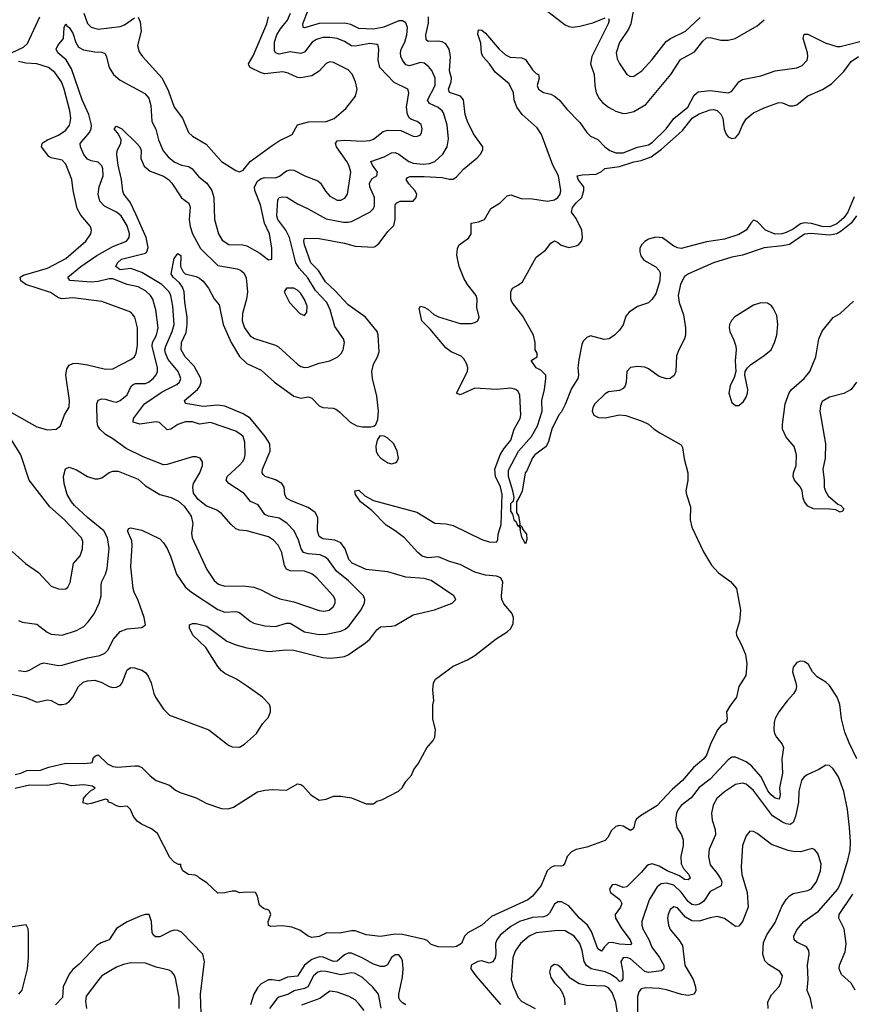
# Model space of a CAD drawing. Header units: inches. Extents: x 1934316 to 2140091, y 524953 to 667329.
# Tile 207 of 256: x 2003216 to 2007816, y 631233 to 636673. Entities that reach past the tile are written whole.
import ezdxf

# ---------------------------------------------------------------- set-up
doc = ezdxf.new("R2010")
doc.units = ezdxf.units.IN
doc.header["$MEASUREMENT"] = 0
doc.layers.add('C0603', color=7, linetype='Continuous')

msp = doc.modelspace()

# ---------------------------------------------------------------- linework, layer by layer
at = {"layer": 'C0603', "color": 5}
for points, elevation in [([(2006618.7, 636790), (2006592.6, 636650), (2006578.9, 636621.1), (2006530, 636546.6), (2006511.8, 636490), (2006517.4, 636457.4), (2006530, 636430.4), (2006570, 636370.4), (2006590, 636358.7), (2006610, 636361.1), (2006652.6, 636390), (2006710, 636454), (2006787.8, 636552.2), (2006810.9, 636569.1), (2006894, 636610), (2006974.9, 636685.1)], 240), ([(2003210, 633077.8), (2003247.9, 633072.1), (2003270, 633078.6), (2003330, 633115.2), (2003350, 633120.7), (2003430, 633105.4), (2003450, 633106.8), (2003590, 633148.4), (2003658.7, 633161.3), (2003685.9, 633174.1), (2003702, 633190), (2003734, 633250), (2003770, 633292.3), (2003810, 633308), (2003890, 633315.8), (2003911.6, 633330), (2003903.1, 633370), (2003870, 633465.1), (2003847.7, 633510), (2003843.5, 633530), (2003829, 633651), (2003837.8, 633770), (2003834.5, 633794.5), (2003812, 633850), (2003818.6, 633861.4), (2003830, 633866), (2003890, 633852.9), (2003990, 633804.4), (2004010, 633783.6), (2004030, 633751.8), (2004048.6, 633710), (2004081.5, 633610), (2004130, 633539.3), (2004164.5, 633510), (2004310, 633415), (2004350, 633400.1), (2004410, 633403), (2004430, 633397.4), (2004490, 633350.2), (2004510, 633339.4), (2004570, 633323.5), (2004630, 633320.8), (2004690, 633338.8), (2004710, 633338.7), (2004790, 633291), (2004870, 633276.1), (2004910, 633277.6), (2004990, 633295), (2005013.9, 633306.1), (2005035.9, 633324.1), (2005101, 633410), (2005120.7, 633450), (2005122.8, 633470), (2005114.8, 633490), (2005033.4, 633573.4), (2004966.7, 633626.7), (2004920.2, 633690), (2004904.5, 633704.5), (2004875.7, 633715.7), (2004810, 633722.7), (2004784.5, 633730), (2004770.5, 633750), (2004756.7, 633796.7), (2004731.4, 633850), (2004691.8, 633891.8), (2004650, 633919.1), (2004590, 633929.9), (2004570, 633940.2), (2004533, 633993), (2004491.4, 634011.4), (2004456.1, 634056.1), (2004370.8, 634110), (2004357.4, 634130), (2004361.2, 634150), (2004430, 634212.7), (2004446.6, 634230), (2004457.7, 634250), (2004462.4, 634270), (2004459.7, 634339.7), (2004450, 634369.6), (2004440.3, 634380.3), (2004410, 634399.5), (2004270, 634447.8), (2004210, 634438), (2004170, 634451), (2004130, 634452.1), (2004090, 634436.5), (2004050, 634410.7), (2004030, 634407.8), (2003988.1, 634448.1), (2003970, 634451.7), (2003879.3, 634439.3), (2003842, 634450), (2003844.2, 634470), (2003905.7, 634550), (2004003.5, 634616.5), (2004083.1, 634656.9), (2004099.4, 634670), (2004106.9, 634690), (2004090.5, 634730), (2004036.6, 634796.6), (2004020.6, 634830), (2004018.5, 634850), (2004022.6, 634870), (2004058.9, 634950), (2004068.8, 634990), (2004062.7, 635090), (2004050.3, 635150), (2004041.3, 635170), (2004002, 635210), (2003890, 635276.9), (2003830, 635298.5), (2003770, 635291.8), (2003747.8, 635310), (2003756.5, 635330), (2003777.6, 635350), (2003910, 635383), (2003919, 635390), (2003925.7, 635414.3), (2003914.9, 635470), (2003858.3, 635598.3), (2003825.4, 635665.4), (2003791.2, 635710), (2003785.4, 635725.4), (2003778.5, 635790), (2003759.8, 635870), (2003753.1, 635926.9), (2003754.8, 635950), (2003774.8, 635990), (2003777.2, 636010), (2003761.1, 636041.1), (2003738.3, 636070), (2003750, 636084.9), (2003780.3, 636070), (2003863.8, 635990), (2003879.8, 635970), (2003886.4, 635950), (2003886, 635906), (2003904.3, 635864.3), (2003936.5, 635836.5), (2004010, 635808.1), (2004038.5, 635790), (2004056.8, 635770), (2004109.5, 635689.5), (2004150, 635660.2), (2004157.8, 635637.8), (2004151.6, 635570), (2004157.5, 635530), (2004170.1, 635490), (2004215, 635410), (2004310, 635315.9), (2004416.9, 635296.9), (2004435.8, 635290), (2004454.6, 635274.6), (2004466.4, 635246.4), (2004473.9, 635170), (2004469.5, 635130), (2004446.7, 635050), (2004445, 635010), (2004458.3, 634970), (2004490, 634926.9), (2004512.5, 634912.5), (2004630, 634874.7), (2004645.9, 634865.9), (2004750, 634770.3), (2004770, 634756.9), (2004790, 634751.5), (2004810, 634753.6), (2004870, 634775.2), (2004930, 634789.1), (2004974.3, 634810), (2004991.3, 634828.7), (2005002.7, 634850), (2005009.7, 634889.7), (2005005.1, 634910), (2004957.3, 634977.3), (2004931.1, 635070), (2004912.8, 635110), (2004850, 635177.3), (2004807.9, 635247.9), (2004760, 635300), (2004740.8, 635330), (2004705.9, 635470), (2004685.7, 635510), (2004642.6, 635570), (2004635.7, 635590), (2004642.1, 635677.9), (2004650, 635691), (2004670, 635695), (2004692.3, 635692.3), (2004750, 635655), (2004810, 635628.7), (2004910, 635573.8), (2005005.4, 635554.6), (2005030, 635553.9), (2005050, 635559.1), (2005150, 635609.1), (2005169.8, 635630), (2005175.6, 635644.4), (2005175.8, 635690), (2005149.8, 635750), (2005148.2, 635770), (2005164, 635796), (2005189.7, 635810.3), (2005193.3, 635830), (2005164.5, 635870), (2005156.3, 635890), (2005230, 635915.1), (2005270, 635938.3), (2005290, 635939.5), (2005310, 635931.1), (2005365.7, 635890), (2005390, 635880.3), (2005445, 635875), (2005480.8, 635879.2), (2005510, 635890.2), (2005554, 635930), (2005578, 635970), (2005584.8, 636015.2), (2005578.5, 636090), (2005558.2, 636158.2), (2005550.6, 636170.6), (2005528.4, 636188.4), (2005479.8, 636210), (2005468.9, 636228.9), (2005512.3, 636310), (2005510.5, 636350), (2005493, 636393), (2005475.4, 636415.4), (2005450, 636432.5), (2005430, 636436.2), (2005370, 636417.9), (2005350, 636423.7), (2005330.6, 636450), (2005322.3, 636470), (2005319.5, 636490), (2005323.7, 636510), (2005343.4, 636550), (2005355.4, 636590), (2005359.3, 636630), (2005350, 636655.8), (2005330, 636667.4), (2005310, 636667.2), (2005228.2, 636631.8), (2005170, 636620.9), (2005090, 636624.8), (2005046, 636646), (2005010, 636653.5), (2004870, 636651.6), (2004790, 636627.9), (2004782.9, 636630), (2004780.5, 636650), (2004812.3, 636732.3)], 240), ([(2006110, 636737.1), (2006230, 636645.4), (2006250, 636635.3), (2006272.3, 636632.3), (2006310, 636637.2), (2006383.2, 636656.8), (2006450, 636682.9)], 220), ([(2003152.1, 632952.1), (2003249, 632929), (2003310, 632901.7), (2003370, 632916.2), (2003390, 632911.3), (2003430, 632890.2), (2003450, 632889.1), (2003470, 632893.8), (2003491.7, 632908.3), (2003510, 632930.3), (2003541.2, 632990), (2003566.6, 633013.4), (2003590, 633021), (2003630, 633023.8), (2003670, 633011.1), (2003710, 632989.2), (2003730, 632983.2), (2003750, 632984.7), (2003770, 632994.9), (2003781.5, 633010), (2003810, 633081.1), (2003830, 633094.7), (2003850, 633093), (2003890, 633079.2), (2003910, 633065.8), (2003925.9, 633045.9), (2003943, 633010), (2003956.3, 632950), (2003966.6, 632930), (2004010, 632864.7), (2004044, 632830), (2004261.6, 632750), (2004370, 632664.1), (2004390, 632655.2), (2004430, 632654.8), (2004458.7, 632670), (2004525.1, 632730), (2004557.8, 632782.2), (2004590, 632820.4), (2004601.8, 632850), (2004602, 632870), (2004595.4, 632890), (2004558.2, 632930), (2004475, 632990), (2004414.2, 633030), (2004350, 633060.2), (2004330, 633075.6), (2004310, 633100.3), (2004244.8, 633204.8), (2004174.5, 633270), (2004153.3, 633310), (2004154, 633330), (2004170, 633337.1), (2004190, 633338), (2004250, 633322.4), (2004360.4, 633240.4), (2004410, 633218.5), (2004470, 633202.2), (2004590, 633182.2), (2004690, 633191), (2004730, 633190.1), (2004890, 633149.4), (2004930, 633146.4), (2004969.9, 633150.1), (2005010, 633155.5), (2005030, 633164.2), (2005126.4, 633230), (2005149.9, 633250.1), (2005190, 633302.8), (2005210, 633319.2), (2005270, 633321.7), (2005290, 633326.6), (2005390, 633385.6), (2005507.4, 633412.6), (2005606, 633450), (2005626, 633470), (2005615.1, 633490), (2005490, 633575), (2005450, 633586.3), (2005350, 633593.9), (2005250, 633622.5), (2005130, 633634.8), (2005053, 633670), (2005034.6, 633690), (2005014.4, 633750), (2004990, 633782.5), (2004957, 633797), (2004890, 633805.6), (2004870, 633818), (2004860.7, 633850), (2004862.6, 633922.6), (2004848.7, 633950), (2004810, 633977.4), (2004715.3, 634015.3), (2004690, 634029.8), (2004681.4, 634050), (2004677.2, 634090), (2004664.8, 634110), (2004630, 634130.4), (2004571.5, 634150), (2004561.1, 634161.1), (2004555.5, 634170), (2004557.7, 634190), (2004599.9, 634290), (2004597.9, 634330), (2004572.3, 634370), (2004490, 634470.8), (2004450, 634496.2), (2004350, 634537.8), (2004310, 634543), (2004230, 634535.6), (2004132.4, 634552.4), (2004127.1, 634570), (2004197.5, 634630), (2004211.2, 634648.8), (2004217.8, 634670), (2004216.2, 634690), (2004179.4, 634759.4), (2004130, 634810.8), (2004108.2, 634850), (2004109.9, 634890), (2004135.3, 634944.7), (2004140.8, 634990), (2004141.4, 635030), (2004127.9, 635112.1), (2004124.1, 635170), (2004115.5, 635195.5), (2004099.1, 635219.1), (2004062.9, 635250), (2004052, 635270), (2004070, 635354), (2004090, 635380.7), (2004106, 635370), (2004103.6, 635310), (2004119.7, 635279.7), (2004130, 635268.5), (2004190, 635254), (2004210, 635244.9), (2004230, 635229.1), (2004258.7, 635190), (2004290, 635130.3), (2004318, 635098), (2004339.1, 634990), (2004383.9, 634890), (2004430, 634813.2), (2004470, 634774.1), (2004550, 634736.9), (2004624.1, 634670), (2004730, 634592.8), (2004770, 634582.8), (2004810.6, 634590), (2004830, 634582.8), (2004870, 634539.4), (2004890, 634531), (2004947.2, 634527.2), (2004961.8, 634521.8), (2004985.4, 634505.4), (2005042.4, 634450), (2005078.8, 634430), (2005110, 634423.1), (2005156.2, 634423.8), (2005172.5, 634427.5), (2005182.7, 634437.3), (2005195.1, 634464.9), (2005198.9, 634510), (2005190, 634594), (2005165.3, 634690), (2005160.7, 634730), (2005169.8, 634770), (2005191.9, 634810), (2005201.5, 634838.5), (2005196.2, 634930), (2005191.2, 634951.2), (2005126.8, 635030), (2005030, 635097.2), (2004957.2, 635177.2), (2004904.7, 635224.7), (2004867.2, 635287.2), (2004824.5, 635330), (2004789.9, 635430.1), (2004785.7, 635450), (2004790, 635465.5), (2004870, 635463.5), (2005010, 635438.2), (2005070, 635421.4), (2005170, 635415.8), (2005179.8, 635420.2), (2005201.4, 635438.6), (2005250, 635502.6), (2005282.9, 635537.1), (2005289.9, 635570.1), (2005289.8, 635650), (2005298.7, 635661.3), (2005318, 635670), (2005389.7, 635670.3), (2005406, 635690), (2005409.7, 635710), (2005399.3, 635730), (2005366.2, 635766.2), (2005351.8, 635790), (2005358.5, 635801.5), (2005373.4, 635806.6), (2005450, 635807.4), (2005550, 635801.1), (2005590, 635792), (2005610, 635792.3), (2005630, 635804.2), (2005670, 635850.2), (2005744, 635910), (2005762, 635930), (2005774.2, 635954.2), (2005774.5, 635970), (2005722.3, 636042.3), (2005689.2, 636110), (2005677.4, 636150), (2005667.8, 636230), (2005651, 636251), (2005590, 636271.6), (2005585.8, 636290), (2005600.7, 636330), (2005601.6, 636350), (2005590.7, 636390), (2005595.6, 636470), (2005588.7, 636510), (2005570, 636539.1), (2005550, 636551.6), (2005530, 636555.3), (2005472.5, 636552.5), (2005462.4, 636562.4), (2005460.1, 636590), (2005474.3, 636654.3), (2005474.9, 636690)], 220), ([(2003169.7, 636490), (2003237.6, 636522.4), (2003258.2, 636541.8), (2003327.9, 636690)], 280), ([(2003210, 633353.1), (2003230, 633344.6), (2003310, 633333.2), (2003368.4, 633288.4), (2003390, 633278.4), (2003450, 633272.8), (2003530, 633298.8), (2003570, 633321.3), (2003594.5, 633345.5), (2003626.8, 633390), (2003654.8, 633450), (2003666.8, 633490), (2003665.5, 633550), (2003669.8, 633570), (2003690.7, 633610), (2003699.3, 633640.7), (2003709.2, 633750.8), (2003700.5, 633810), (2003681.4, 633850), (2003590, 633922.1), (2003518.5, 633990), (2003501.2, 634010), (2003478, 634050), (2003461.6, 634110), (2003458.3, 634150), (2003468.5, 634191.5), (2003490, 634201.3), (2003530, 634185.8), (2003590, 634150.2), (2003630, 634136.3), (2003650, 634136.2), (2003670, 634142.7), (2003710, 634171.7), (2003730, 634179.6), (2003759.4, 634179.4), (2003870, 634134.9), (2003910, 634098), (2003990, 634050.5), (2004053.3, 634033.3), (2004094, 634014), (2004125.3, 633985.3), (2004162.4, 633930), (2004171.5, 633890), (2004164.2, 633835.8), (2004169, 633810), (2004250, 633635.3), (2004290, 633575.6), (2004313.9, 633553.9), (2004350, 633543), (2004450, 633544.7), (2004510, 633537.2), (2004550, 633523.9), (2004612.4, 633490), (2004653.4, 633473.4), (2004730, 633457.1), (2004870, 633408.8), (2004895.4, 633404.6), (2004925.1, 633410), (2004948.4, 633430), (2004958.8, 633450), (2004958.4, 633470), (2004948.5, 633490), (2004857.3, 633590), (2004830, 633612.2), (2004790, 633626.8), (2004710, 633629.1), (2004690, 633638.2), (2004678, 633658), (2004664.4, 633730), (2004643.2, 633770), (2004618.5, 633798.5), (2004590, 633815.5), (2004471.3, 633848.7), (2004430, 633853.3), (2004410, 633860.8), (2004383.3, 633883.3), (2004330, 633945.7), (2004304.2, 633964.2), (2004246.9, 633986.9), (2004202.3, 634022.3), (2004176.9, 634056.9), (2004171.5, 634090), (2004176.3, 634110), (2004210.9, 634170), (2004226, 634210), (2004225.1, 634230), (2004212.7, 634250), (2004190, 634258.7), (2004170, 634258.9), (2004030, 634215.6), (2004010, 634213.6), (2003898, 634258), (2003803.8, 634303.8), (2003730, 634358.2), (2003690, 634381.8), (2003659.4, 634410), (2003648.1, 634430), (2003643.6, 634450), (2003642.6, 634550), (2003649.2, 634570.8), (2003670, 634578.2), (2003690, 634577.3), (2003730, 634563), (2003750, 634560.6), (2003770, 634568.6), (2003810, 634600.7), (2003831.9, 634648.1), (2003842.1, 634657.9), (2003856.3, 634663.7), (2003910, 634662.7), (2003928.3, 634670), (2003953.7, 634690), (2003969.4, 634710.6), (2003976.5, 634730), (2003976.6, 634750), (2003948.2, 634870), (2003949.9, 634890), (2003972, 634930), (2003980.6, 634970), (2003967.1, 635070), (2003950.5, 635130), (2003938.4, 635150), (2003910, 635175.9), (2003870, 635197.2), (2003810, 635210.4), (2003730, 635241.1), (2003710, 635242.3), (2003650, 635227.6), (2003610, 635223), (2003493, 635233), (2003481.5, 635250), (2003552.7, 635310), (2003642, 635370), (2003730, 635420.5), (2003805.3, 635450), (2003821.5, 635470), (2003823.2, 635490), (2003810, 635534.6), (2003775.7, 635590), (2003750.6, 635610.6), (2003683.8, 635643.8), (2003659.4, 635670), (2003649.9, 635710.1), (2003655.3, 635750), (2003676.5, 635810), (2003675.4, 635850), (2003670, 635865.6), (2003650, 635886.2), (2003610, 635892.9), (2003590, 635902.3), (2003570, 635928), (2003550.8, 635970), (2003549.8, 635990), (2003600.7, 636050), (2003609.9, 636070), (2003612.5, 636090), (2003598.3, 636150), (2003561.1, 636230), (2003501.8, 636401.8), (2003471.9, 636451.9), (2003427.1, 636490), (2003417.6, 636510), (2003426.6, 636530), (2003457.3, 636570), (2003461.1, 636630), (2003470, 636650.8), (2003478, 636638), (2003490, 636630.3), (2003510, 636598.7), (2003526.8, 636546.8), (2003541.4, 636521.4), (2003567.7, 636507.7), (2003630, 636495.2), (2003670, 636493.4), (2003685.9, 636485.9), (2003693.4, 636473.4), (2003709.5, 636409.5), (2003733.8, 636370), (2003770, 636338.6), (2003906.3, 636266.3), (2003930, 636240.4), (2003940.1, 636200.1), (2003945.4, 636110), (2003968, 636068), (2003982, 636010), (2004009.1, 635949.1), (2004036.3, 635916.3), (2004070, 635888.4), (2004110, 635869.6), (2004150, 635861.6), (2004169.1, 635849.1), (2004205.5, 635805.5), (2004250, 635769.2), (2004277.4, 635730), (2004287.8, 635690), (2004293, 635570), (2004314.2, 635490), (2004335.2, 635455.2), (2004372.1, 635432.1), (2004449.4, 635429.4), (2004470, 635423.5), (2004543.4, 635383.4), (2004590, 635346), (2004609.4, 635350.6), (2004608.7, 635411.3), (2004595.9, 635490), (2004568.3, 635550), (2004545.4, 635650), (2004515.3, 635730), (2004514, 635750), (2004530, 635781.6), (2004550, 635795), (2004570, 635801.2), (2004630, 635800.1), (2004651.9, 635808.1), (2004690, 635839), (2004710, 635843.7), (2004730, 635841.1), (2004790.4, 635810), (2004862.7, 635782.7), (2004878.2, 635770), (2004905, 635725), (2004930, 635698.2), (2004970, 635675.8), (2004990, 635675.8), (2005013.1, 635686.9), (2005026.8, 635710), (2005044.7, 635830), (2005033.8, 635870), (2005022.9, 635890), (2004966.9, 635970), (2004960.3, 635990), (2004970, 636003.2), (2005013.1, 636006.9), (2005110, 636001.3), (2005150, 636005.7), (2005170, 636014), (2005225, 636055), (2005250, 636063.7), (2005321, 636061), (2005390, 636030.3), (2005410, 636027.4), (2005430, 636038), (2005436, 636050), (2005439.2, 636070), (2005433.6, 636093.6), (2005412, 636110), (2005381.1, 636121.1), (2005369.8, 636129.8), (2005357.7, 636150), (2005353.5, 636190), (2005366.8, 636270), (2005360.4, 636290), (2005285.4, 636325.4), (2005205.4, 636410), (2005196.2, 636450), (2005199.5, 636510), (2005195.9, 636530), (2005190, 636536.5), (2005150, 636541.6), (2005070, 636527), (2005050, 636528.9), (2005010, 636553.1), (2004970, 636569), (2004930, 636575.3), (2004890, 636575.4), (2004855.3, 636564.7), (2004831, 636550), (2004790, 636493.6), (2004770, 636486.6), (2004710, 636495), (2004650, 636483), (2004629.4, 636489.4), (2004623, 636503), (2004624.3, 636550), (2004636.6, 636590), (2004656.7, 636623.3), (2004696.2, 636670), (2004712.7, 636710)], 260), ([(2003569.3, 636709.3), (2003590, 636652.7), (2003610, 636632.7), (2003650, 636621.2), (2003770, 636636.4), (2003794.9, 636645.1), (2003850, 636683.9)], 280), ([(2003870, 636688.2), (2003880.8, 636660.8), (2003886.7, 636610), (2003866.2, 636530), (2003875.3, 636495.3), (2003893.6, 636470), (2004003.4, 636350), (2004038.8, 636278.8), (2004069.4, 636190), (2004115.9, 636130), (2004148.8, 636050), (2004170.4, 636030), (2004246.5, 635986.5), (2004330, 635890.3), (2004410, 635840.3), (2004430, 635833.4), (2004450, 635842), (2004489.4, 635890.6), (2004610, 635978.9), (2004650, 636004.1), (2004721.1, 636038.9), (2004750, 636092.6), (2004811.7, 636108.3), (2004909.9, 636110.1), (2004953.4, 636126.6), (2005017, 636183), (2005071.5, 636250), (2005079.7, 636290), (2005070.9, 636330), (2005053, 636373), (2005030, 636396.4), (2004950, 636436.9), (2004930, 636439.7), (2004910, 636431.3), (2004870.8, 636389.2), (2004830, 636363.5), (2004770, 636352.3), (2004750, 636354.6), (2004698.7, 636378.7), (2004670, 636385.3), (2004570, 636373.9), (2004550, 636378.9), (2004488.6, 636410), (2004482.5, 636422.5), (2004480.9, 636430), (2004506.4, 636473.6), (2004582.1, 636650), (2004590.4, 636690)], 280), ([(2006470, 636680.5), (2006473.4, 636670), (2006467, 636650), (2006376.2, 636470), (2006369.5, 636430), (2006390.1, 636370), (2006393.7, 636310), (2006401.2, 636270), (2006417, 636237), (2006435.2, 636215.2), (2006470, 636190.1), (2006510, 636167.4), (2006550, 636155.8), (2006570, 636156.3), (2006610, 636166.8), (2006675.4, 636204.6), (2006813.9, 636370), (2006866.6, 636453.4), (2006943.6, 636496.4), (2006990, 636555.2), (2007010, 636573.6), (2007030, 636575.3), (2007090, 636559.8), (2007130, 636560.8), (2007169.6, 636570), (2007290, 636639.3), (2007330, 636673.4)], 220), ([(2003190, 632503.1), (2003222, 632510), (2003255.4, 632524.6), (2003330, 632527.2), (2003376.4, 632543.6), (2003470, 632564.9), (2003570, 632562.8), (2003607.1, 632567.1), (2003615.3, 632570), (2003624, 632596), (2003634, 632606), (2003649.3, 632610.7), (2003701.3, 632561.3), (2003730, 632547.7), (2003756.4, 632543.6), (2003851.4, 632551.4), (2003870, 632550.3), (2003890, 632542.3), (2003936.1, 632496.1), (2003970, 632470.1), (2004044.2, 632444.2), (2004077.1, 632417.1), (2004102.7, 632402.7), (2004190, 632373.6), (2004250, 632342.8), (2004330, 632315.4), (2004367.6, 632312.4), (2004397.2, 632322.8), (2004530, 632407.7), (2004570, 632417.1), (2004610, 632419.1), (2004690, 632415.5), (2004750, 632450.4), (2004770, 632447.7), (2004780.4, 632440.4), (2004824.7, 632390), (2004870, 632361), (2004910, 632366), (2004950, 632382.8), (2004990, 632384), (2005050, 632373.4), (2005130, 632340.7), (2005170, 632341), (2005190, 632354.8), (2005216.5, 632363.5), (2005309.3, 632410.7), (2005328.7, 632430), (2005350, 632464.7), (2005381.2, 632498.8), (2005394, 632530), (2005418, 632562), (2005466, 632650), (2005500.7, 632690), (2005509.5, 632710), (2005513.2, 632750), (2005499, 632810), (2005499, 632890), (2005504, 632910), (2005499.3, 632970), (2005502.7, 633010), (2005513.2, 633030), (2005610, 633101.3), (2005690, 633137), (2005730, 633160.3), (2005847.8, 633252.2), (2005910, 633290.8), (2005930.2, 633309.8), (2005942.6, 633337.4), (2005944, 633370), (2005934.2, 633394.2), (2005890, 633446.1), (2005879.8, 633470), (2005877.2, 633490), (2005885.5, 633565.5), (2005873.4, 633590), (2005850, 633598.6), (2005790, 633605.1), (2005730, 633620.7), (2005650, 633662.3), (2005590, 633679.6), (2005530, 633704.9), (2005470, 633699.9), (2005439.4, 633710), (2005414.8, 633730), (2005342.4, 633810), (2005290, 633849.7), (2005240, 633880), (2005161.8, 633961.8), (2005098.3, 634010), (2005071.8, 634050), (2005068.2, 634070), (2005090, 634073.7), (2005122.2, 634042.2), (2005170, 634017), (2005410, 633952.2), (2005510, 633892.3), (2005572.7, 633887.3), (2005610, 633878.3), (2005770, 633800.5), (2005810, 633788.5), (2005833.6, 633786.4), (2005851.4, 633788.6), (2005858, 633802), (2005859.8, 633830), (2005876, 633884), (2005881, 634050), (2005872.6, 634092.6), (2005845, 634150), (2005841.9, 634190), (2005870.8, 634269.2), (2005890, 634301.9), (2005929, 634350), (2005948.2, 634411.8), (2005980.2, 634470), (2005984.5, 634490), (2005979.6, 634599.6), (2005970, 634618.7), (2005956.4, 634630), (2005930, 634638.2), (2005850, 634629.2), (2005730, 634636.8), (2005650, 634600.9), (2005630, 634609.4), (2005690.5, 634730), (2005692.5, 634750), (2005686.9, 634770), (2005670, 634798.9), (2005654.5, 634814.5), (2005599.1, 634839.1), (2005570, 634859.8), (2005484.1, 634964.1), (2005443.2, 635003.2), (2005437.4, 635010), (2005422.4, 635077.6), (2005429.8, 635090.2), (2005450, 635084.4), (2005470, 635073.7), (2005504.7, 635044.7), (2005530, 635031.8), (2005650, 634995.6), (2005710, 634994.7), (2005730, 634999.7), (2005746.3, 635010), (2005754.3, 635030), (2005742.5, 635082.5), (2005743.8, 635130), (2005738.1, 635150), (2005690.4, 635210), (2005670, 635244.8), (2005644.9, 635310), (2005631.7, 635371.7), (2005634.2, 635410), (2005643.7, 635430), (2005694.7, 635465.3), (2005710.6, 635489.4), (2005709.8, 635550), (2005750, 635556.1), (2005783.2, 635570), (2005819.7, 635630), (2005870, 635662), (2005910, 635699.8), (2005930, 635705), (2005986.3, 635686.3), (2006050, 635684.1), (2006131.5, 635671.5), (2006170, 635678.8), (2006189.9, 635690), (2006202.7, 635710), (2006205.5, 635730), (2006192.7, 635810), (2006161.9, 635870), (2006099, 636039), (2006075.6, 636075.6), (2005992.6, 636150), (2005961.8, 636190), (2005947.2, 636230), (2005944.9, 636270), (2005919.4, 636319.4), (2005842.8, 636382.8), (2005810.9, 636430), (2005774, 636470), (2005768, 636490), (2005763.9, 636543.9), (2005747.4, 636592.6), (2005750, 636617.3), (2005770, 636615.8), (2005790, 636598.4), (2005864.2, 636510), (2005899.4, 636479.4), (2005926.5, 636466.5), (2005990, 636463), (2006010, 636452.9), (2006050, 636396.5), (2006070, 636376.5), (2006083.1, 636370), (2006085.4, 636350), (2006075.9, 636310), (2006083.2, 636290), (2006110, 636271.4), (2006150, 636261), (2006170, 636250.7), (2006197, 636230), (2006238.2, 636178.2), (2006310, 636105.9), (2006350, 636050.1), (2006370, 636030.6), (2006410.7, 636010.7), (2006448.5, 635970), (2006477.3, 635950), (2006510, 635938.2), (2006550, 635938.1), (2006629.2, 635969.3), (2006690, 635982.3), (2006710, 635994.4), (2006787.8, 636070), (2006830, 636127), (2006907.4, 636190), (2006943.2, 636256.8), (2006965.4, 636274.6), (2007030, 636281.7), (2007131.4, 636268.6), (2007150, 636278.9), (2007189.8, 636330), (2007210, 636342.2), (2007310, 636362.3), (2007390, 636391.6), (2007510, 636407), (2007539.7, 636420.3), (2007566, 636450), (2007569.8, 636470), (2007568.5, 636490), (2007543.9, 636570), (2007550, 636593.2), (2007570, 636593.9), (2007665.5, 636545.5), (2007730, 636524.6), (2007750, 636525), (2007910, 636566.4)], 180), ([(2007825.8, 635694.2), (2007791.7, 635610), (2007770, 635578.7), (2007730, 635544.9), (2007691.4, 635528.6), (2007650, 635530), (2007590, 635547.9), (2007550, 635551.5), (2007530, 635544.5), (2007490, 635516.5), (2007450, 635496.7), (2007427.7, 635490), (2007390, 635488.2), (2007336.5, 635510), (2007290, 635558), (2007270, 635565.1), (2007254.9, 635550), (2007230.3, 635510), (2007190, 635486.8), (2007110, 635461.6), (2007010, 635446.4), (2006871.3, 635410), (2006850, 635412.6), (2006830, 635422.7), (2006767.8, 635467.8), (2006730, 635472.1), (2006690, 635459.9), (2006670, 635448.6), (2006651.9, 635430), (2006642.7, 635410), (2006641.7, 635390), (2006648, 635368), (2006664.1, 635344.1), (2006730, 635308), (2006748, 635290), (2006754.8, 635274.8), (2006753.1, 635230), (2006730, 635159), (2006710, 635129), (2006690, 635109.2), (2006630, 635089), (2006582.5, 635057.5), (2006565.2, 635034.8), (2006550, 634988), (2006530, 634958), (2006502, 634930), (2006472, 634910), (2006445.6, 634905.6), (2006370, 634926), (2006350, 634918), (2006330, 634898), (2006322, 634878), (2006305.5, 634794.5), (2006299.7, 634750), (2006304.2, 634710), (2006300.3, 634690), (2006264.6, 634635.4), (2006230, 634547.1), (2006210, 634507.6), (2006195.3, 634490), (2006156.9, 634410), (2006138, 634342), (2006124.9, 634315.1), (2006062, 634270), (2006050, 634253.2), (2006018.7, 634181.3), (2006008.8, 634170), (2005991.3, 634068.7), (2005980, 634040), (2005960.5, 634010), (2005961.3, 633950), (2005971.3, 633931.3), (2005979.3, 633890), (2005979.9, 633880.1), (2005970, 633873.2), (2005958.6, 633898.6), (2005950, 633904.5), (2005940.5, 633940.5), (2005930, 633957), (2005930, 634000.4), (2005945.1, 634014.9), (2005947.3, 634032.7), (2005941, 634070), (2005916.5, 634150), (2005916, 634184), (2005971.4, 634290), (2006042.9, 634370), (2006077.3, 634430), (2006101.8, 634510), (2006101, 634570), (2006116.3, 634630), (2006123.7, 634690), (2006122.7, 634710), (2006096.1, 634736.1), (2006069.6, 634750), (2006041.2, 634790), (2006075.3, 634810), (2006075.3, 634830), (2006064, 634850), (2006064, 634890), (2006054, 634930), (2005995.5, 635035.5), (2005936, 635110), (2005929.3, 635130), (2005929.2, 635170), (2005938, 635190), (2005972.5, 635207.5), (2005994.5, 635225.5), (2006070, 635361), (2006120.2, 635399.8), (2006150, 635438), (2006170, 635451), (2006190, 635442.8), (2006207, 635427), (2006250, 635414.6), (2006290, 635423.2), (2006302.9, 635430), (2006320.5, 635450), (2006326.3, 635470), (2006321.6, 635510), (2006290, 635574), (2006265.2, 635610), (2006270, 635634.8), (2006290, 635661), (2006321.2, 635690), (2006333.2, 635730), (2006332.7, 635750), (2006300.9, 635790), (2006295.3, 635810), (2006323.3, 635816.7), (2006400.2, 635819.8), (2006430, 635834.8), (2006448.3, 635851.7), (2006530, 635862.6), (2006610, 635888.1), (2006650, 635895.7), (2006704, 635916), (2006762.9, 635957.1), (2006858.2, 636041.8), (2006878.5, 636061.5), (2006930.7, 636130), (2006970, 636154), (2007030, 636174.7), (2007050, 636177.4), (2007070, 636170.8), (2007090, 636151.9), (2007100.4, 636130), (2007109.1, 636069.1), (2007120, 636040), (2007130, 636026.4), (2007150, 636016.6), (2007170, 636020.5), (2007190, 636042.7), (2007209, 636091), (2007230, 636125.2), (2007270, 636158), (2007330, 636187.2), (2007410, 636215.3), (2007430, 636213.7), (2007470, 636197.4), (2007490, 636196.5), (2007510, 636203.6), (2007570, 636252.2), (2007652.5, 636287.5), (2007701.3, 636318.7), (2007770, 636388), (2007810, 636441.5), (2007849.7, 636470)], 160), ([(2003170, 634502.3), (2003310, 634424.6), (2003370, 634407.7), (2003417.2, 634410), (2003440.5, 634430), (2003462.4, 634490), (2003488.4, 634531.6), (2003490.8, 634570), (2003469.8, 634710), (2003476.6, 634743.4), (2003490, 634764.2), (2003510, 634774.2), (2003530, 634774.7), (2003590, 634767.2), (2003690, 634742.3), (2003730, 634743.6), (2003830, 634795.2), (2003849.8, 634810.2), (2003859.3, 634830), (2003866.6, 634873.4), (2003866.2, 634970), (2003851.3, 635030), (2003830, 635057.6), (2003670, 635116.1), (2003510, 635136.2), (2003450, 635131.6), (2003430, 635136.8), (2003385.3, 635165.3), (2003249.7, 635210), (2003221.4, 635230), (2003219.1, 635250), (2003237.6, 635262.4), (2003370, 635301), (2003470, 635353), (2003580.3, 635450), (2003609.7, 635490), (2003612.8, 635510), (2003607.1, 635530), (2003553.4, 635593.4), (2003533.5, 635630), (2003511.6, 635730), (2003503.4, 635790), (2003470, 635874.2), (2003450, 635896.8), (2003390, 635909.9), (2003377.3, 635917.3), (2003337.1, 635970), (2003339.3, 635990), (2003345.3, 635994.7), (2003369.8, 636010), (2003430, 636035.8), (2003470, 636063.2), (2003490.6, 636090), (2003495.1, 636104.9), (2003497.6, 636130), (2003492.2, 636170), (2003461.2, 636290), (2003445.9, 636330), (2003410, 636382.2), (2003374, 636410), (2003310, 636428.8), (2003250, 636433.1), (2003210, 636442.6)], 280), ([(2007838.8, 635590), (2007810.7, 635549.3), (2007755.6, 635504.4), (2007730, 635490.2), (2007690, 635483.3), (2007588.5, 635491.5), (2007552.3, 635487.7), (2007470, 635431.4), (2007430, 635423.1), (2007330, 635413.1), (2007210, 635372.9), (2007150, 635360.5), (2007050, 635330.5), (2006910.3, 635270), (2006890, 635254.2), (2006867.8, 635212.2), (2006853.9, 635150), (2006860.4, 635110), (2006883.5, 635043.5), (2006894.1, 634970), (2006894.6, 634930), (2006890, 634909.6), (2006857.2, 634850), (2006844.8, 634815.2), (2006841.1, 634730), (2006832.7, 634707.3), (2006810, 634691.6), (2006790, 634688.2), (2006750, 634702), (2006690, 634744.7), (2006670, 634752.6), (2006630, 634758), (2006590, 634751.5), (2006570.6, 634730), (2006567.3, 634670), (2006561, 634650), (2006550, 634635.3), (2006530, 634625.2), (2006470, 634618), (2006450, 634606.6), (2006394, 634550), (2006382.6, 634530), (2006379.5, 634510), (2006388, 634488), (2006414.7, 634474.7), (2006450, 634473.4), (2006530.5, 634490.5), (2006565.7, 634485.7), (2006654.8, 634454.8), (2006690, 634438.3), (2006720.8, 634410), (2006752.6, 634390), (2006870, 634324.4), (2006877.6, 634310), (2006887.2, 634247.2), (2006907.2, 634170), (2006907.3, 634127.3), (2006897.3, 634070), (2006899.6, 634050), (2006922.6, 633982.6), (2006920.2, 633910), (2006930.1, 633870.1), (2006993.8, 633733.8), (2007039.2, 633659.2), (2007077.7, 633617.8), (2007144, 633570), (2007177.3, 633530), (2007198.8, 633410), (2007193, 633350), (2007174.9, 633290), (2007176.4, 633270), (2007202.9, 633222.9), (2007226.2, 633166.2), (2007234.1, 633114.1), (2007227.9, 633050), (2007189.5, 632990), (2007176.6, 632930), (2007138.8, 632881.2), (2007121.6, 632850), (2007125.4, 632810), (2007119.7, 632790), (2007090, 632771), (2007071, 632749), (2007032.7, 632670), (2007010, 632608.9), (2006995.1, 632590), (2006938.9, 632541.1), (2006878.3, 632470), (2006820.1, 632419.9), (2006736.3, 632330), (2006645.4, 632274.6), (2006623.5, 632256.5), (2006616, 632244), (2006610, 632209.7), (2006600.6, 632199.4), (2006590, 632194.3), (2006550, 632218.3), (2006530, 632221.6), (2006510, 632215.2), (2006486.3, 632193.7), (2006465, 632155), (2006450, 632139.1), (2006350, 632102.2), (2006290, 632088.5), (2006263.8, 632076.2), (2006240.9, 632050), (2006227.9, 632012.1), (2006219.2, 632000.8), (2006210, 631996.4), (2006170, 631997.4), (2006150, 631988.6), (2006130.7, 631970), (2006096.8, 631890), (2006050, 631829.9), (2006022.7, 631810), (2005822.2, 631717.8), (2005770, 631670.4), (2005691.5, 631628.5), (2005673.8, 631610), (2005656.1, 631570), (2005630, 631553.3), (2005608.7, 631548.7), (2005528, 631550), (2005490, 631564), (2005466.5, 631586.5), (2005451.8, 631591.8), (2005330, 631619), (2005290, 631619.9), (2005208.5, 631608.5), (2005130, 631616.8), (2005070, 631638.3), (2005050, 631638.7), (2004985.4, 631625.4), (2004912.8, 631627.2), (2004870, 631608.4), (2004830, 631603.1), (2004809.8, 631609.8), (2004763.3, 631643.3), (2004720.2, 631660.2), (2004667, 631667), (2004603.7, 631663.7), (2004590, 631668.7), (2004589.4, 631690), (2004602.7, 631730), (2004600.2, 631740.2), (2004592.7, 631752.7), (2004562, 631762), (2004540.2, 631780.2), (2004529, 631830), (2004518, 631850), (2004466.8, 631853.2), (2004430, 631849), (2004410, 631858), (2004390, 631858), (2004348.4, 631848.4), (2004310, 631848), (2004250, 631905.2), (2004209, 631930), (2004200.2, 631940.2), (2004186, 631946), (2004148, 631950), (2004118, 631970), (2004106, 631994), (2004106, 632006), (2004094, 632006), (2004070, 632018), (2004044.7, 632044.7), (2003977.2, 632177.2), (2003943.1, 632203.1), (2003889.1, 632229.1), (2003865.6, 632245.6), (2003844, 632270), (2003828.7, 632310), (2003810, 632328.7), (2003770, 632324), (2003750, 632329), (2003724.7, 632344.7), (2003706, 632350), (2003702, 632362), (2003690, 632366), (2003610, 632342), (2003590, 632339.3), (2003567.2, 632347.2), (2003568.7, 632370), (2003584, 632390), (2003607.2, 632412.8), (2003632.1, 632427.9), (2003618.4, 632438.4), (2003570, 632445.1), (2003500.5, 632440.5), (2003468.7, 632450), (2003430, 632454.2), (2003370, 632442), (2003270, 632443.1), (2003190, 632425.1)], 180), ([(2007840.2, 634670), (2007810, 634630), (2007770, 634608.2), (2007690, 634587.9), (2007650, 634563.1), (2007640, 634540), (2007637.3, 634510), (2007668.4, 634330), (2007665.9, 634250), (2007654.3, 634190), (2007661.6, 634130), (2007661.4, 634090), (2007667.7, 634067.7), (2007683.2, 634043.2), (2007737.2, 633997.2), (2007752.7, 633990), (2007770.3, 633970), (2007762.5, 633957.5), (2007750, 633952), (2007724.7, 633964.7), (2007690.2, 633969.8), (2007602, 633970), (2007570, 633986), (2007551.6, 634010), (2007544.4, 634030), (2007539.8, 634070), (2007529.3, 634090), (2007496.5, 634130), (2007489.7, 634149.7), (2007491.7, 634170), (2007506.5, 634210), (2007508.2, 634270), (2007494.9, 634314.9), (2007450, 634367.5), (2007431.1, 634410), (2007430, 634436), (2007444.5, 634550), (2007468, 634612), (2007479.6, 634630), (2007550.3, 634690), (2007582, 634730), (2007614, 634810), (2007631.6, 634910), (2007650, 634952.1), (2007710, 635027.6), (2007750, 635049.4), (2007822.2, 635117.8)], 180), ([(2003174.2, 633734.2), (2003248.3, 633668.3), (2003319, 633619), (2003390, 633544.2), (2003430, 633528.7), (2003450, 633526.4), (2003470, 633528.4), (2003482.3, 633537.7), (2003495.5, 633564.5), (2003512.2, 633667.8), (2003550, 633710.7), (2003562.3, 633750), (2003564.8, 633790), (2003556.4, 633810), (2003520.4, 633850), (2003462.7, 633910), (2003382, 633982), (2003267.3, 634130), (2003222, 634270), (2003170, 634352.4)], 280), ([(2007840.7, 632590), (2007798.1, 632678.1), (2007775.9, 632735.9), (2007755.9, 632810), (2007746.6, 632890), (2007733, 632930), (2007690, 632995.3), (2007670, 633013.5), (2007621.8, 633041.8), (2007596.9, 633070), (2007575.1, 633110), (2007550, 633127.8), (2007530, 633129.6), (2007510, 633121.6), (2007490, 633095.1), (2007485.2, 633070), (2007504.2, 633010), (2007507.3, 632990), (2007503.5, 632970), (2007492.1, 632947.9), (2007456.5, 632910), (2007410.8, 632849.2), (2007390, 632811.6), (2007384, 632790), (2007383, 632750), (2007387.3, 632730), (2007397.4, 632710), (2007429.4, 632670), (2007437, 632650), (2007426.4, 632590), (2007430.8, 632510), (2007414.6, 632430), (2007417.4, 632390), (2007412.6, 632367.4), (2007390, 632372.5), (2007368.7, 632390), (2007350, 632413.5), (2007312.5, 632490), (2007259.5, 632550), (2007230, 632573.1), (2007170, 632598.4), (2007150, 632598.1), (2007130, 632584.4), (2007030, 632476.4), (2006970, 632431.9), (2006925.3, 632374.7), (2006870, 632331.6), (2006853.6, 632310), (2006845.2, 632290), (2006838.9, 632250), (2006846.2, 632210), (2006872.9, 632170), (2006882.6, 632142.6), (2006881.9, 632110), (2006868.1, 632050), (2006870.9, 632010), (2006882.7, 631982.7), (2006913.8, 631950), (2006920.2, 631930), (2006910, 631920.4), (2006890, 631923), (2006862.1, 631942.1), (2006793.3, 631970), (2006750, 631997.3), (2006710, 632008.6), (2006690, 632004.4), (2006681.8, 631998.2), (2006650, 631960.6), (2006570, 631883.1), (2006550, 631878.2), (2006510, 631894.8), (2006490, 631893.5), (2006475.2, 631870), (2006480.2, 631850), (2006531.9, 631811.9), (2006543.2, 631790), (2006536.3, 631770), (2006505.4, 631730), (2006507.7, 631710), (2006542.2, 631650), (2006588.8, 631590), (2006596.8, 631570), (2006590, 631561.4), (2006530, 631566.1), (2006490, 631574.3), (2006470, 631572.2), (2006446.3, 631550), (2006430, 631526.9), (2006410, 631539.8), (2006374.6, 631634.6), (2006352.9, 631670), (2006309.7, 631709.7), (2006250, 631776.9), (2006210, 631798.5), (2006190, 631798.7), (2006170, 631786), (2006142.5, 631737.5), (2006130, 631724.7), (2006110, 631715.7), (2006050, 631713.6), (2005977.6, 631690), (2005930, 631663.1), (2005870, 631615.8), (2005851.5, 631590), (2005844.2, 631570), (2005846.9, 631510), (2005842.7, 631490), (2005830, 631468.2), (2005810, 631460.6), (2005770, 631472.8), (2005746.4, 631470), (2005710.2, 631450), (2005708.4, 631430), (2005736.2, 631390), (2005873, 631233)], 220), ([(2007595.6, 631210), (2007585.5, 631265.5), (2007567.2, 631310), (2007572.5, 631370), (2007568.4, 631450), (2007577.6, 631510), (2007576.4, 631530), (2007563.6, 631550), (2007510, 631576.9), (2007494.7, 631590), (2007493.5, 631610), (2007510, 631644.9), (2007548.4, 631690), (2007630, 631748.7), (2007736.7, 631870), (2007755.1, 631910), (2007792.3, 632030), (2007804, 632084), (2007807.2, 632130), (2007800.9, 632210), (2007789.9, 632310), (2007770, 632409.4), (2007739.3, 632490), (2007710, 632534), (2007690, 632552), (2007670, 632555.1), (2007631, 632530), (2007570, 632503.5), (2007550, 632489.6), (2007535.6, 632470), (2007521.5, 632410), (2007519.8, 632350), (2007501.8, 632270), (2007490, 632238), (2007472.6, 632227.4), (2007450, 632230.4), (2007430, 632239), (2007374.7, 632274.7), (2007270, 632414.6), (2007230, 632448.8), (2007210, 632455.3), (2007170, 632448.5), (2007110, 632407.8), (2007068.4, 632370), (2007046.7, 632333.3), (2007038, 632290), (2007042.6, 632250), (2007059, 632199), (2007059.8, 632170), (2007026, 632090), (2007021, 632050), (2007030, 632003.1), (2007070, 631956.5), (2007090, 631925.2), (2007096, 631910), (2007092.6, 631887.4), (2007030, 631855.7), (2006996.3, 631803.7), (2006972.8, 631787.2), (2006950, 631780.6), (2006930, 631784.9), (2006910, 631800.9), (2006870, 631852.8), (2006830, 631891), (2006790, 631902.9), (2006760.3, 631899.7), (2006738.4, 631881.6), (2006693.6, 631810), (2006652.7, 631690), (2006652.5, 631670), (2006658.8, 631650), (2006691.5, 631591.5), (2006709, 631549), (2006751.4, 631491.4), (2006775.3, 631450), (2006775.7, 631430), (2006762.6, 631417.4), (2006690.8, 631409.2), (2006670, 631414.6), (2006590, 631483.7), (2006570, 631491.5), (2006549.7, 631490.3), (2006536.6, 631470), (2006548, 631410), (2006548.7, 631371.3), (2006539, 631361), (2006530, 631359.1), (2006515.2, 631375.2), (2006479.5, 631399.5), (2006450, 631412.6), (2006373.3, 631430), (2006347.8, 631447.8), (2006335.6, 631470), (2006323.6, 631530), (2006309.9, 631570), (2006278.7, 631610), (2006230, 631639.8), (2006190, 631641.3), (2006070, 631627.2), (2006030, 631609.9), (2005982.7, 631570), (2005953.9, 631526.1), (2005940.8, 631490), (2005931.8, 631370), (2005943.7, 631330), (2005970.2, 631270), (2005990, 631248.4), (2006063.1, 631210)], 240), ([(2007350.6, 631210), (2007350, 631246), (2007370, 631285.7), (2007411, 631330), (2007422.3, 631350), (2007429.7, 631390), (2007415, 631415), (2007353.1, 631453.1), (2007333.1, 631473.1), (2007321.6, 631510), (2007325.1, 631574.9), (2007343.3, 631616.7), (2007390, 631684.9), (2007426.2, 631773.8), (2007450, 631812.3), (2007470, 631833.2), (2007490, 631845.4), (2007570, 631862.6), (2007588.4, 631871.6), (2007618.4, 631910), (2007640.9, 631970), (2007644.2, 632010), (2007626.4, 632066.4), (2007610, 632087.3), (2007593.9, 632093.9), (2007530, 632076.4), (2007490, 632076.9), (2007462.8, 632082.8), (2007370, 632116.5), (2007290, 632176.3), (2007270, 632187.8), (2007250, 632189.5), (2007230, 632163.7), (2007210.2, 632110), (2007202.3, 631990), (2007206.2, 631950), (2007236.1, 631850), (2007241.6, 631770), (2007209.3, 631690.7), (2007190, 631664), (2007170, 631663.8), (2007110, 631706.4), (2007070, 631717.8), (2007030, 631711.5), (2006970, 631692.5), (2006930, 631694.5), (2006895.1, 631715.1), (2006850, 631767), (2006830, 631771.6), (2006810, 631756.4), (2006798.5, 631730), (2006796, 631710), (2006800.2, 631670), (2006810, 631646.7), (2006857.4, 631590), (2006877.4, 631557.4), (2006891.6, 631450), (2006936.3, 631370), (2006950.2, 631330), (2006951.9, 631310), (2006942, 631290), (2006910, 631281.3), (2006872.9, 631287.1), (2006790, 631312.7), (2006750, 631320.4), (2006675.2, 631324.8), (2006650, 631319.3), (2006637.5, 631302.5), (2006630, 631277.2), (2006628.7, 631111.3)], 260), ([(2007831.4, 631311.4), (2007809.5, 631350), (2007757.3, 631397.3), (2007743.5, 631430), (2007745.8, 631450), (2007776.2, 631523.8), (2007782.2, 631570), (2007770.9, 631650), (2007741.5, 631710), (2007744.1, 631730), (2007818.4, 631841.6)], 220), ([(2004219.9, 631130), (2004214, 631290), (2004236.7, 631470), (2004228.4, 631510), (2004110, 631630.9), (2004090, 631641.7), (2004070, 631642.9), (2004050, 631637.4), (2003990, 631606.1), (2003965.9, 631605.9), (2003954.7, 631614.7), (2003948.3, 631628.3), (2003944.2, 631690), (2003931.2, 631730), (2003910, 631729.7), (2003890, 631723.5), (2003810, 631688.9), (2003750, 631651.9), (2003710.6, 631589.4), (2003666.4, 631573.6), (2003641.7, 631558.3), (2003544.7, 631455.3), (2003510, 631425.4), (2003490, 631398.9), (2003456.3, 631330), (2003451.6, 631270), (2003413.4, 631230)], 220), ([(2003211.7, 631288.3), (2003229.1, 631310.9), (2003259, 631430), (2003264, 631490), (2003264.3, 631624.3), (2003262.2, 631650), (2003252.4, 631672.4), (2003150, 631657.3)], 220), ([(2005350, 631230.5), (2005330, 631240.5), (2005315.5, 631255.5), (2005309.9, 631270), (2005310.4, 631290), (2005330, 631384), (2005334.4, 631430), (2005330, 631472.7), (2005323.9, 631490), (2005310, 631506.9), (2005290, 631507.1), (2005270, 631492.3), (2005247.9, 631452.1), (2005230, 631441.2), (2005210, 631441.5), (2005170, 631454.2), (2005108.4, 631490), (2005050, 631516.6), (2005030, 631515.8), (2005010, 631507.1), (2004969.3, 631470.7), (2004950, 631469.6), (2004893.4, 631493.4), (2004870, 631495.6), (2004830, 631480.9), (2004790, 631450.3), (2004750, 631388.1), (2004696.2, 631383.8), (2004650, 631362.3), (2004610, 631369), (2004590, 631367.7), (2004550, 631347), (2004530, 631324), (2004510.1, 631290), (2004491.7, 631230)], 220), ([(2004097.3, 631210), (2004096.5, 631270), (2004077.2, 631377.2), (2004070, 631396), (2004055.1, 631415.1), (2004042, 631422), (2003970, 631438), (2003910, 631459.8), (2003830, 631461.5), (2003790, 631453.8), (2003750, 631437.6), (2003670.3, 631390), (2003652.2, 631370), (2003582.4, 631277.6), (2003579.5, 631250), (2003585, 631210)], 240), ([(2006522.9, 631162.9), (2006510, 631243.5), (2006490, 631298.5), (2006470, 631324.3), (2006450, 631333.6), (2006350, 631336.9), (2006306.6, 631346.6), (2006257, 631377), (2006210, 631433.6), (2006190, 631449.6), (2006170, 631453.3), (2006150, 631439.3), (2006143.6, 631410), (2006150, 631380.7), (2006170, 631350.4), (2006199.6, 631319.6), (2006215.3, 631295.3), (2006225.7, 631265.7), (2006228, 631230)], 260), ([(2005212.6, 631212.6), (2005198.3, 631290), (2005167.6, 631327.6), (2005110, 631380.6), (2005070, 631404.3), (2005050, 631407.5), (2004990, 631395.7), (2004910, 631414.7), (2004884.1, 631415.9), (2004863.2, 631410), (2004839.5, 631390), (2004808.7, 631330), (2004790, 631321.3), (2004732.1, 631307.9), (2004701.6, 631290), (2004648.3, 631271.7), (2004636.5, 631263.5), (2004596.3, 631210)], 240), ([(2005118.4, 631198.4), (2005090, 631236.5), (2005070, 631257.1), (2005036.7, 631276.7), (2004970, 631300.6), (2004930, 631305), (2004874.3, 631265.7), (2004772.3, 631227.7)], 260)]:
    msp.add_lwpolyline(points, dxfattribs=dict(at, elevation=elevation))
for points, elevation in [([(2004730, 635189.6), (2004690.6, 635189.4), (2004677.3, 635170), (2004706.7, 635110), (2004763.8, 635050), (2004790, 635039.5), (2004803.1, 635056.9), (2004803.5, 635090), (2004790, 635127.6), (2004770, 635160.4), (2004750, 635179.1)], 260), ([(2007310, 635108.5), (2007270, 635095.3), (2007167.7, 635032.3), (2007148.2, 635011.8), (2007137.8, 634990), (2007135.6, 634970), (2007139.7, 634950), (2007162.4, 634902.4), (2007172.4, 634870), (2007174.7, 634850), (2007169.1, 634789.1), (2007173.4, 634730), (2007163.8, 634696.2), (2007140.8, 634650), (2007133.6, 634610), (2007150, 634558), (2007170, 634541.3), (2007190, 634541.3), (2007215.9, 634564.1), (2007230, 634588.2), (2007236.5, 634610), (2007238.8, 634630), (2007221.6, 634710), (2007224.5, 634730), (2007236.3, 634750), (2007253.7, 634766.3), (2007330, 634817.3), (2007367.3, 634850), (2007387.1, 634890), (2007399.4, 634930), (2007405.7, 634990), (2007398.8, 635038.8), (2007379.4, 635079.4), (2007370, 635091.8), (2007347.2, 635107.2)], 220), ([(2005205.8, 634374.2), (2005190.2, 634349.8), (2005183.6, 634316.4), (2005186.2, 634290), (2005194.7, 634270), (2005210.3, 634250), (2005250, 634224.5), (2005270, 634220.2), (2005290, 634224.2), (2005299.5, 634230), (2005309.7, 634250.3), (2005300.9, 634290), (2005283.5, 634330), (2005250, 634361), (2005230, 634371.8)], 220), ([(2006010, 633778), (2005990, 633814), (2005981.6, 633858.4), (2005984, 633864), (2005978, 633870), (2005980.4, 633879.6), (2005990, 633874), (2005996.2, 633856.2), (2006016, 633830), (2006018, 633802)], 160)]:
    msp.add_lwpolyline(points, close=True, dxfattribs=dict(at, elevation=elevation))

doc.saveas('drawing.dxf')
